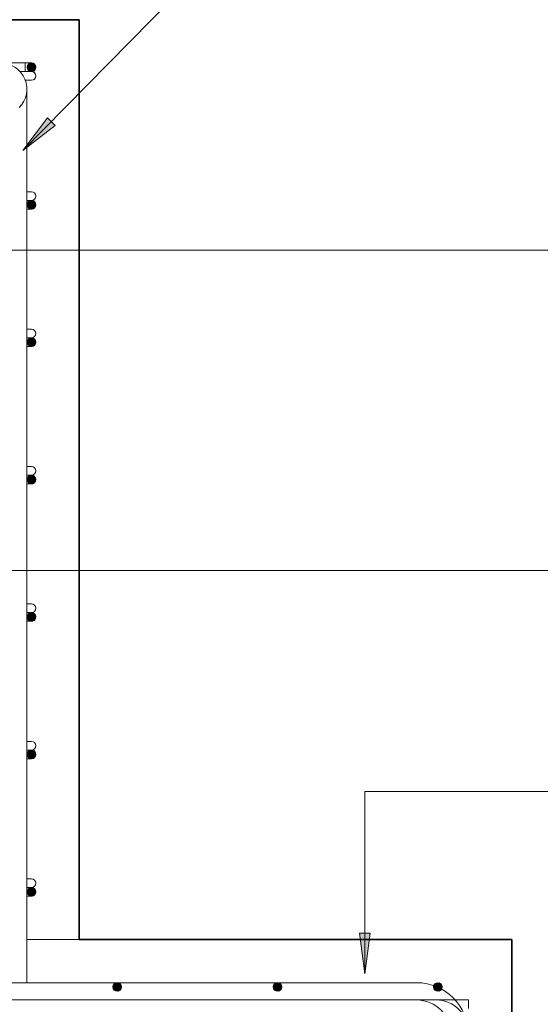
# Model space of a CAD drawing. Header units: millimetres. Extents: x -11210 to 34147, y -5506 to 4553.
# Tile 31 of 33: x 32444 to 32925, y -2060 to -1150. Entities that reach past the tile are written whole.
import ezdxf

# ---------------------------------------------------------------- set-up
doc = ezdxf.new("R2010")
doc.units = ezdxf.units.MM
doc.linetypes.add('Kreska', pattern=[6.35, 3.175, -3.175])
for name, color, linetype, lineweight in [('S-FNDN', 32, 'Continuous', 15), ('S-FNDN-HDLN', 4, 'Kreska', 9), ('S-RBAR', 171, 'Continuous', 9), ('S-RBAR-IDEN', 171, 'Continuous', 9)]:
    doc.layers.add(name, color=color, linetype=linetype, lineweight=lineweight)

# ---------------------------------------------------------------- blocks, each defined once
blk = doc.blocks.new('PF-1 - PF-1-624972-P1')
at = {"layer": 'S-FNDN', "lineweight": 35}
for p, q in [((3343.48, -1150), (2693.48, -1150)), ((3343.48, -2000), (3343.48, -1150)), ((3743.48, -2000), (3343.48, -2000)), ((3743.48, -2400), (3743.48, -2000))]:
    blk.add_line(p, q, dxfattribs=at)
at = {"layer": 'S-FNDN'}
blk.add_line((3295.16, -2000), (3343.48, -2000), dxfattribs=at)

msp = doc.modelspace()

# ---------------------------------------------------------------- hatches: boundary and pattern name
at = {"layer": 'S-RBAR'}
h = msp.add_hatch(color=256, dxfattribs=at)
edge = h.paths.add_edge_path()
edge.add_arc((32454.66, -1194), 4, 0, 360)
for points in [[(32457.01, -1197.24), (32458.46, -1192.76), (32454.66, -1190), (32450.85, -1192.76), (32452.31, -1197.24), (32452.86, -1197.24)], [(32457.01, -1324.24), (32458.46, -1319.76), (32454.66, -1317), (32450.85, -1319.76), (32452.31, -1324.24), (32452.86, -1324.24)], [(32457.01, -1451.24), (32458.46, -1446.76), (32454.66, -1444), (32450.85, -1446.76), (32452.31, -1451.24), (32452.86, -1451.24)], [(32452.31, -1578.24), (32457.01, -1578.24), (32458.46, -1573.76), (32454.6, -1571.04), (32450.85, -1573.76)], [(32457.01, -1705.24), (32458.46, -1700.76), (32454.66, -1698), (32450.9, -1700.9), (32452.31, -1705.24), (32452.86, -1705.24)], [(32457.01, -1832.24), (32458.46, -1827.76), (32454.66, -1825), (32450.85, -1827.76), (32452.31, -1832.24), (32452.86, -1832.24)], [(32452.86, -1959.24), (32457.01, -1959.24), (32458.46, -1954.76), (32454.66, -1952), (32450.85, -1954.76), (32452.31, -1959.24)], [(32535.09, -2047.8), (32537.86, -2044), (32535.09, -2040.2), (32530.62, -2041.65), (32530.62, -2046.35)], [(32683.39, -2047.8), (32686.16, -2044), (32683.39, -2040.2), (32678.92, -2041.65), (32678.92, -2046.35)], [(32831.69, -2047.8), (32834.46, -2044), (32831.69, -2040.2), (32827.22, -2041.65), (32827.22, -2046.35)]]:
    msp.add_hatch(color=256, dxfattribs=at).paths.add_polyline_path(points)
h = msp.add_hatch(color=256, dxfattribs=at)
edge = h.paths.add_edge_path()
edge.add_arc((32454.66, -1321), 4, 0, 360)
h = msp.add_hatch(color=256, dxfattribs=at)
edge = h.paths.add_edge_path()
edge.add_arc((32454.66, -1448), 4, 0, 360)
h = msp.add_hatch(color=256, dxfattribs=at)
edge = h.paths.add_edge_path()
edge.add_arc((32454.66, -1575), 4, 0, 360)
h = msp.add_hatch(color=256, dxfattribs=at)
edge = h.paths.add_edge_path()
edge.add_arc((32454.66, -1702), 4, 0, 360)
h = msp.add_hatch(color=256, dxfattribs=at)
edge = h.paths.add_edge_path()
edge.add_arc((32454.66, -1829), 4, 0, 360)
h = msp.add_hatch(color=256, dxfattribs=at)
edge = h.paths.add_edge_path()
edge.add_arc((32454.66, -1956), 4, 0, 360)
h = msp.add_hatch(color=256, dxfattribs=at)
edge = h.paths.add_edge_path()
edge.add_arc((32533.86, -2044), 4, 0, 360)
h = msp.add_hatch(color=256, dxfattribs=at)
edge = h.paths.add_edge_path()
edge.add_arc((32682.16, -2044), 4, 0, 360)
h = msp.add_hatch(color=256, dxfattribs=at)
edge = h.paths.add_edge_path()
edge.add_arc((32830.46, -2044), 4, 0, 360)
at = {"layer": 'S-RBAR-IDEN'}
for points in [[(32446.66, -1270.93), (32476.47, -1247.66), (32469.43, -1240.74)], [(32762.75, -2031.77), (32767.69, -1994.27), (32757.81, -1994.27)]]:
    msp.add_hatch(color=256, dxfattribs=at).paths.add_polyline_path(points)

# ---------------------------------------------------------------- linework, layer by layer
at = {"layer": 'S-RBAR'}
for p, q in [((32428.66, -1190), (32448.66, -1190)), ((32448.66, -1190), (32448.66, -1198)), ((32454.66, -1190), (32448.8, -1190)), ((32454.66, -1190), (32450.85, -1192.76)), ((32458.46, -1192.76), (32454.66, -1190)), ((32444.05, -1198), (32454.34, -1198)), ((32450.85, -1192.76), (32452.31, -1197.24)), ((32452.31, -1197.24), (32452.86, -1197.24)), ((32452.86, -1197.24), (32457.01, -1197.24)), ((32454.66, -1198), (32454.34, -1198)), ((32457.01, -1197.24), (32458.46, -1192.76)), ((32448.8, -1206), (32454.66, -1206)), ((32450.34, -1214.19), (32450.34, -2040)), ((32450.63, -1309), (32454.66, -1309)), ((32450.63, -1317), (32454.34, -1317)), ((32454.66, -1317), (32450.85, -1319.76)), ((32454.66, -1317), (32454.34, -1317)), ((32458.46, -1319.76), (32454.66, -1317)), ((32450.63, -1325), (32454.34, -1325)), ((32450.85, -1319.76), (32452.31, -1324.24)), ((32452.31, -1324.24), (32452.86, -1324.24)), ((32452.86, -1324.24), (32457.01, -1324.24)), ((32454.66, -1325), (32454.34, -1325)), ((32457.01, -1324.24), (32458.46, -1319.76)), ((32450.63, -1436), (32454.66, -1436)), ((32450.63, -1444), (32454.34, -1444)), ((32454.66, -1444), (32450.85, -1446.76)), ((32450.85, -1446.76), (32452.31, -1451.24)), ((32454.66, -1444), (32454.34, -1444)), ((32458.46, -1446.76), (32454.66, -1444)), ((32457.01, -1451.24), (32458.46, -1446.76)), ((32450.63, -1452), (32454.34, -1452)), ((32452.31, -1451.24), (32452.86, -1451.24)), ((32452.86, -1451.24), (32457.01, -1451.24)), ((32454.66, -1452), (32454.34, -1452)), ((32450.63, -1563), (32454.66, -1563)), ((32450.63, -1571), (32454.34, -1571)), ((32454.6, -1571.04), (32450.85, -1573.76)), ((32450.85, -1573.76), (32452.31, -1578.24)), ((32454.66, -1571), (32454.34, -1571)), ((32458.46, -1573.76), (32454.6, -1571.04)), ((32457.01, -1578.24), (32458.46, -1573.76)), ((32450.63, -1579), (32454.34, -1579)), ((32452.31, -1578.24), (32457.01, -1578.24)), ((32454.66, -1579), (32454.34, -1579)), ((32450.63, -1690), (32454.66, -1690)), ((32450.63, -1698), (32454.34, -1698)), ((32454.66, -1698), (32450.9, -1700.9)), ((32450.9, -1700.9), (32452.31, -1705.24)), ((32454.66, -1698), (32454.34, -1698)), ((32458.46, -1700.76), (32454.66, -1698)), ((32457.01, -1705.24), (32458.46, -1700.76)), ((32450.63, -1706), (32454.34, -1706)), ((32452.31, -1705.24), (32452.86, -1705.24)), ((32452.86, -1705.24), (32457.01, -1705.24)), ((32454.66, -1706), (32454.34, -1706)), ((32450.63, -1817), (32454.66, -1817)), ((32450.63, -1825), (32454.34, -1825)), ((32454.66, -1825), (32450.85, -1827.76)), ((32450.85, -1827.76), (32452.31, -1832.24)), ((32454.66, -1825), (32454.34, -1825)), ((32458.46, -1827.76), (32454.66, -1825)), ((32457.01, -1832.24), (32458.46, -1827.76)), ((32450.63, -1833), (32454.34, -1833)), ((32452.31, -1832.24), (32452.86, -1832.24)), ((32452.86, -1832.24), (32457.01, -1832.24)), ((32454.66, -1833), (32454.34, -1833)), ((32450.63, -1944), (32454.66, -1944)), ((32450.63, -1952), (32454.34, -1952)), ((32454.66, -1952), (32450.85, -1954.76)), ((32450.85, -1954.76), (32452.31, -1959.24)), ((32454.66, -1952), (32454.34, -1952)), ((32458.46, -1954.76), (32454.66, -1952)), ((32457.01, -1959.24), (32458.46, -1954.76)), ((32450.63, -1960), (32454.34, -1960)), ((32452.31, -1959.24), (32452.86, -1959.24)), ((32452.86, -1959.24), (32457.01, -1959.24)), ((32454.66, -1960), (32454.34, -1960)), ((32408.66, -2040), (32810.66, -2040)), ((32535.09, -2040.2), (32530.62, -2041.65)), ((32530.62, -2041.65), (32530.62, -2046.35)), ((32530.62, -2046.35), (32535.09, -2047.8)), ((32537.86, -2044), (32535.09, -2040.2)), ((32535.09, -2047.8), (32537.86, -2044)), ((32683.39, -2040.2), (32678.92, -2041.65)), ((32678.92, -2041.65), (32678.92, -2046.35)), ((32678.92, -2046.35), (32683.39, -2047.8)), ((32686.16, -2044), (32683.39, -2040.2)), ((32683.39, -2047.8), (32686.16, -2044)), ((32831.69, -2040.2), (32827.22, -2041.65)), ((32827.22, -2041.65), (32827.22, -2046.35)), ((32827.22, -2046.35), (32831.69, -2047.8)), ((32834.46, -2044), (32831.69, -2040.2)), ((32831.69, -2047.8), (32834.46, -2044)), ((32858.66, -2056), (31504.17, -2056)), ((32408.66, -2056), (32810.66, -2056)), ((32408.66, -2056), (32828.66, -2056)), ((32858.66, -2056), (32858.66, -2064))]:
    msp.add_line(p, q, dxfattribs=at)
for centre in [(32454.66, -1194), (32454.66, -1321), (32454.66, -1448), (32454.66, -1575), (32454.66, -1702), (32454.66, -1829), (32454.66, -1956), (32533.86, -2044), (32682.16, -2044), (32830.46, -2044)]:
    msp.add_circle(centre, 4, dxfattribs=at)
for centre, radius, start, end in [((32426.34, -1214.19), 24, 315, 90), ((32454.66, -1194), 4, 270, 90), ((32454.66, -1194), 4, 30, 60), ((32454.66, -1194), 4, 270, 285), ((32454.66, -1202), 4, 75, 90), ((32454.66, -1202), 4, 270, 90), ((32454.66, -1194), 4, 300, 330), ((32454.66, -1202), 4, 30, 60), ((32454.66, -1202), 4, 300, 330), ((32454.66, -1313), 4, 270, 90), ((32454.66, -1321), 4, 270, 90), ((32454.66, -1321), 4, 30, 60), ((32454.66, -1321), 4, 30, 60), ((32454.66, -1321), 4, 270, 285), ((32454.66, -1321), 4, 300, 330), ((32454.66, -1321), 4, 300, 330), ((32454.66, -1440), 4, 270, 90), ((32454.66, -1448), 4, 270, 90), ((32454.66, -1448), 4, 30, 60), ((32454.66, -1448), 4, 30, 60), ((32454.66, -1448), 4, 270, 285), ((32454.66, -1448), 4, 300, 330), ((32454.66, -1448), 4, 300, 330), ((32454.66, -1567), 4, 270, 90), ((32454.66, -1575), 4, 270, 90), ((32454.66, -1575), 4, 30, 60), ((32454.66, -1575), 4, 30, 60), ((32454.66, -1575), 4, 270, 285), ((32454.66, -1575), 4, 300, 330), ((32454.66, -1575), 4, 300, 330), ((32454.66, -1694), 4, 270, 90), ((32454.66, -1702), 4, 270, 90), ((32454.66, -1702), 4, 30, 60), ((32454.66, -1702), 4, 30, 60), ((32454.66, -1702), 4, 270, 285), ((32454.66, -1702), 4, 300, 330), ((32454.66, -1702), 4, 300, 330), ((32454.66, -1821), 4, 270, 90), ((32454.66, -1829), 4, 270, 90), ((32454.66, -1829), 4, 30, 60), ((32454.66, -1829), 4, 30, 60), ((32454.66, -1829), 4, 270, 285), ((32454.66, -1829), 4, 300, 330), ((32454.66, -1829), 4, 300, 330), ((32454.66, -1948), 4, 270, 90), ((32454.66, -1956), 4, 270, 90), ((32454.66, -1956), 4, 30, 60), ((32454.66, -1956), 4, 30, 60), ((32454.66, -1956), 4, 270, 285), ((32454.66, -1956), 4, 300, 330), ((32454.66, -1956), 4, 300, 330), ((32810.66, -2088), 48, 360, 90), ((32810.66, -2088), 32, 360, 90), ((32828.66, -2086), 30, 0, 90)]:
    msp.add_arc(centre, radius, start, end, dxfattribs=at)
at = {"layer": 'S-RBAR-IDEN'}
for p, q in [((32446.66, -1270.93), (32704.62, -1008.61)), ((32469.43, -1240.74), (32446.66, -1270.93)), ((32476.47, -1247.66), (32469.43, -1240.74)), ((32446.66, -1270.93), (32476.47, -1247.66)), ((32393.06, -1362.92), (33289.94, -1362.92)), ((32351.7, -1659.1), (33156.97, -1659.1)), ((32762.75, -1863.29), (33289.94, -1863.29)), ((32762.75, -2031.77), (32762.75, -1863.29)), ((32767.69, -1994.27), (32757.81, -1994.27)), ((32757.81, -1994.27), (32762.75, -2031.77)), ((32762.75, -2031.77), (32767.69, -1994.27))]:
    msp.add_line(p, q, dxfattribs=at)

# ---------------------------------------------------------------- block references
at = {"layer": 'S-FNDN-HDLN'}
msp.add_blockref('PF-1 - PF-1-624972-P1', (29155.17, 0), dxfattribs=at)

doc.saveas('drawing.dxf')
